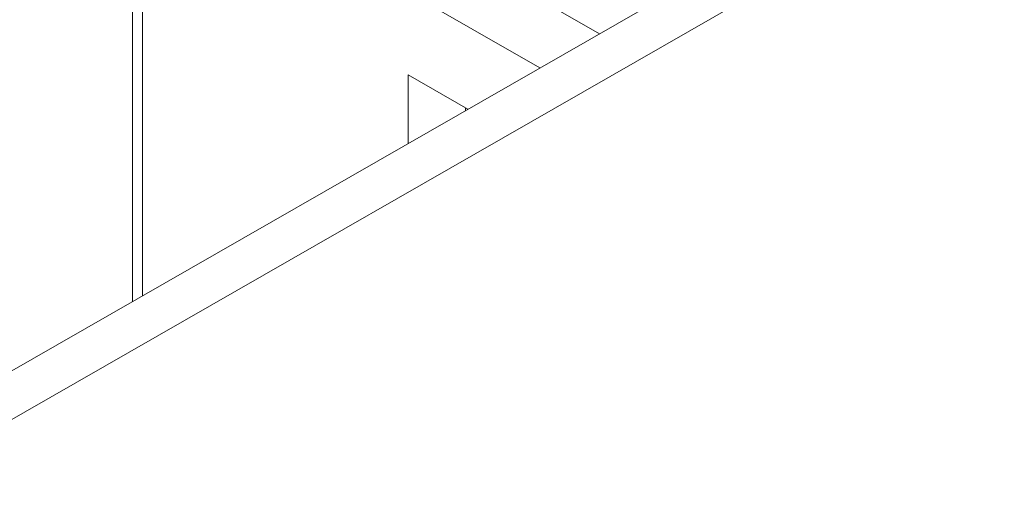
# Model space of a CAD drawing. Header units: centimetres. Extents: x -24.5 to 49.7, y -16.6 to 18.4.
# Tile 150 of 248: x -14.916 to -14.299, y -5.718 to -5.416. Entities that reach past the tile are written whole.
import ezdxf

# ---------------------------------------------------------------- set-up
doc = ezdxf.new("R2010")
doc.units = ezdxf.units.CM
doc.header["$MEASUREMENT"] = 0
doc.layers.add('layer 1', color=7, linetype='Continuous')

msp = doc.modelspace()

# ---------------------------------------------------------------- linework, layer by layer
at = {"layer": 'layer 1', "color": 1, "lineweight": 0}
msp.add_open_spline([(24.98821, 18.39808), (24.98821, 18.39808), (24.98821, -16.60193), (24.98821, -16.60193), (24.98821, -16.60193), (-24.51772, -16.60193), (-24.51772, -16.60193), (-24.51772, -16.60193), (-24.51772, 18.39808), (-24.51772, 18.39808), (-24.51772, 18.39808), (24.98821, 18.39808), (24.98821, 18.39808)], degree=3, knots=[0, 0, 0, 0, 0.25, 0.25, 0.25, 0.5, 0.5, 0.5, 0.75, 0.75, 0.75, 1, 1, 1, 1], dxfattribs=at)
at = {"layer": 'layer 1', "color": 5, "lineweight": 0}
msp.add_open_spline([(-23.26688, 17.18067), (-23.26688, 17.18067), (-23.26688, -15.60944), (-23.26688, -15.60944), (-23.26688, -15.60944), (23.98644, -15.60944), (23.98644, -15.60944)], degree=3, knots=[0, 0, 0, 0, 0.5, 0.5, 0.5, 1, 1, 1, 1], dxfattribs=at)
at = {"layer": 'layer 1', "lineweight": 9}
for points in [[(-18.95873, -7.952), (-18.95873, -7.952), (-13.17496, -4.63457), (-13.17496, -4.63457)], [(-18.91328, -7.95642), (-18.91328, -7.95642), (-13.12951, -4.63898), (-13.12951, -4.63898)], [(-14.84497, -5.29465), (-14.84497, -5.29465), (-14.84497, -5.59245), (-14.84497, -5.59245)], [(-14.8388, -5.30319), (-14.8388, -5.30319), (-14.8388, -5.58891), (-14.8388, -5.58891)], [(-14.8388, -5.30319), (-14.8388, -5.30319), (-14.58973, -5.44605), (-14.58973, -5.44605)], [(-14.66489, -5.36019), (-14.66489, -5.36019), (-14.55247, -5.42467), (-14.55247, -5.42467)], [(-14.67234, -5.45048), (-14.67234, -5.45048), (-14.67234, -5.49343), (-14.67234, -5.49343)], [(-14.63489, -5.47195), (-14.63489, -5.47195), (-14.67234, -5.45048), (-14.67234, -5.45048)], [(-14.63632, -5.47114), (-14.63632, -5.47114), (-14.63632, -5.47278), (-14.63632, -5.47278)]]:
    msp.add_open_spline(points, degree=3, dxfattribs=at)

doc.saveas('drawing.dxf')
